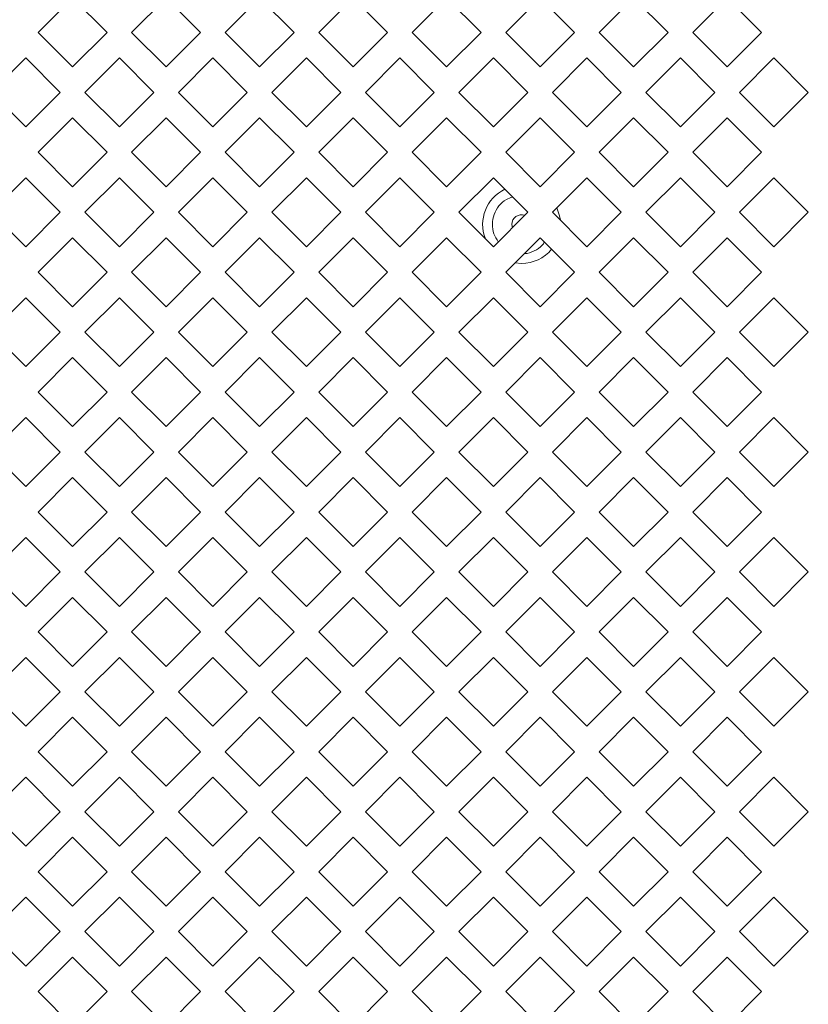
# Model space of a CAD drawing. Header units: millimetres. Extents: x 38 to 253, y 25 to 200.
# Tile 38 of 71: x 66.71 to 72.11, y 119.4 to 126.13. Entities that reach past the tile are written whole.
import ezdxf

# ---------------------------------------------------------------- set-up
doc = ezdxf.new("R2010")
doc.units = ezdxf.units.MM

msp = doc.modelspace()

# ---------------------------------------------------------------- linework, layer by layer
at = {"color": 7, "linetype": 'Continuous', "lineweight": 15}
for p, q in [((66.83854, 126.04288), (67.07424, 126.27858)), ((67.07424, 126.27858), (67.30994, 126.04288)), ((67.47854, 126.04288), (67.71424, 126.27858)), ((67.71424, 126.27858), (67.94994, 126.04288)), ((68.11854, 126.04288), (68.35424, 126.27858)), ((68.35424, 126.27858), (68.58994, 126.04288)), ((68.75854, 126.04288), (68.99424, 126.27858)), ((68.99424, 126.27858), (69.22994, 126.04288)), ((69.39854, 126.04288), (69.63424, 126.27858)), ((69.63424, 126.27858), (69.86994, 126.04288)), ((70.03854, 126.04288), (70.27424, 126.27858)), ((70.27424, 126.27858), (70.50994, 126.04288)), ((70.67854, 126.04288), (70.91424, 126.27858)), ((70.91424, 126.27858), (71.14994, 126.04288)), ((71.31854, 126.04288), (71.55424, 126.27858)), ((71.55424, 126.27858), (71.78994, 126.04288)), ((67.07424, 125.80718), (66.83854, 126.04288)), ((67.30994, 126.04288), (67.07424, 125.80718)), ((67.71424, 125.80718), (67.47854, 126.04288)), ((67.94994, 126.04288), (67.71424, 125.80718)), ((68.35424, 125.80718), (68.11854, 126.04288)), ((68.58994, 126.04288), (68.35424, 125.80718)), ((68.99424, 125.80718), (68.75854, 126.04288)), ((69.22994, 126.04288), (68.99424, 125.80718)), ((69.63424, 125.80718), (69.39854, 126.04288)), ((69.86994, 126.04288), (69.63424, 125.80718)), ((70.27424, 125.80718), (70.03854, 126.04288)), ((70.50994, 126.04288), (70.27424, 125.80718)), ((70.91424, 125.80718), (70.67854, 126.04288)), ((71.14994, 126.04288), (70.91424, 125.80718)), ((71.55424, 125.80718), (71.31854, 126.04288)), ((71.78994, 126.04288), (71.55424, 125.80718)), ((66.51854, 125.63288), (66.75424, 125.86858)), ((66.75424, 125.86858), (66.98994, 125.63288)), ((67.15854, 125.63288), (67.39424, 125.86858)), ((67.39424, 125.86858), (67.62994, 125.63288)), ((67.79854, 125.63288), (68.03424, 125.86858)), ((68.03424, 125.86858), (68.26994, 125.63288)), ((68.43854, 125.63288), (68.67424, 125.86858)), ((68.67424, 125.86858), (68.90994, 125.63288)), ((69.07854, 125.63288), (69.31424, 125.86858)), ((69.31424, 125.86858), (69.54994, 125.63288)), ((69.71854, 125.63288), (69.95424, 125.86858)), ((69.95424, 125.86858), (70.18994, 125.63288)), ((70.35854, 125.63288), (70.59424, 125.86858)), ((70.59424, 125.86858), (70.82994, 125.63288)), ((70.99854, 125.63288), (71.23424, 125.86858)), ((71.23424, 125.86858), (71.46994, 125.63288)), ((71.63854, 125.63288), (71.87424, 125.86858)), ((71.87424, 125.86858), (72.10994, 125.63288)), ((66.75424, 125.39718), (66.51854, 125.63288)), ((66.98994, 125.63288), (66.75424, 125.39718)), ((67.39424, 125.39718), (67.15854, 125.63288)), ((67.62994, 125.63288), (67.39424, 125.39718)), ((68.03424, 125.39718), (67.79854, 125.63288)), ((68.26994, 125.63288), (68.03424, 125.39718)), ((68.67424, 125.39718), (68.43854, 125.63288)), ((68.90994, 125.63288), (68.67424, 125.39718)), ((69.31424, 125.39718), (69.07854, 125.63288)), ((69.54994, 125.63288), (69.31424, 125.39718)), ((69.95424, 125.39718), (69.71854, 125.63288)), ((70.18994, 125.63288), (69.95424, 125.39718)), ((70.59424, 125.39718), (70.35854, 125.63288)), ((70.82994, 125.63288), (70.59424, 125.39718)), ((71.23424, 125.39718), (70.99854, 125.63288)), ((71.46994, 125.63288), (71.23424, 125.39718)), ((71.87424, 125.39718), (71.63854, 125.63288)), ((72.10994, 125.63288), (71.87424, 125.39718)), ((66.83854, 125.22288), (67.07424, 125.45858)), ((67.07424, 125.45858), (67.30994, 125.22288)), ((67.47854, 125.22288), (67.71424, 125.45858)), ((67.71424, 125.45858), (67.94994, 125.22288)), ((68.11854, 125.22288), (68.35424, 125.45858)), ((68.35424, 125.45858), (68.58994, 125.22288)), ((68.75854, 125.22288), (68.99424, 125.45858)), ((68.99424, 125.45858), (69.22994, 125.22288)), ((69.39854, 125.22288), (69.63424, 125.45858)), ((69.63424, 125.45858), (69.86994, 125.22288)), ((70.03854, 125.22288), (70.27424, 125.45858)), ((70.27424, 125.45858), (70.50994, 125.22288)), ((70.67854, 125.22288), (70.91424, 125.45858)), ((70.91424, 125.45858), (71.14994, 125.22288)), ((71.31854, 125.22288), (71.55424, 125.45858)), ((71.55424, 125.45858), (71.78994, 125.22288)), ((67.07424, 124.98718), (66.83854, 125.22288)), ((67.30994, 125.22288), (67.07424, 124.98718)), ((67.71424, 124.98718), (67.47854, 125.22288)), ((67.94994, 125.22288), (67.71424, 124.98718)), ((68.35424, 124.98718), (68.11854, 125.22288)), ((68.58994, 125.22288), (68.35424, 124.98718)), ((68.99424, 124.98718), (68.75854, 125.22288)), ((69.22994, 125.22288), (68.99424, 124.98718)), ((69.63424, 124.98718), (69.39854, 125.22288)), ((69.86994, 125.22288), (69.63424, 124.98718)), ((70.27424, 124.98718), (70.03854, 125.22288)), ((70.50994, 125.22288), (70.27424, 124.98718)), ((70.91424, 124.98718), (70.67854, 125.22288)), ((71.14994, 125.22288), (70.91424, 124.98718)), ((71.55424, 124.98718), (71.31854, 125.22288)), ((71.78994, 125.22288), (71.55424, 124.98718)), ((66.51854, 124.81288), (66.75424, 125.04858)), ((66.75424, 125.04858), (66.98994, 124.81288)), ((67.15854, 124.81288), (67.39424, 125.04858)), ((67.39424, 125.04858), (67.62994, 124.81288)), ((67.79854, 124.81288), (68.03424, 125.04858)), ((68.03424, 125.04858), (68.26994, 124.81288)), ((68.43854, 124.81288), (68.67424, 125.04858)), ((68.67424, 125.04858), (68.90994, 124.81288)), ((69.07854, 124.81288), (69.31424, 125.04858)), ((69.31424, 125.04858), (69.54994, 124.81288)), ((69.71854, 124.81288), (69.95424, 125.04858)), ((69.95424, 125.04858), (70.18994, 124.81288)), ((70.35854, 124.81288), (70.59424, 125.04858)), ((70.59424, 125.04858), (70.82994, 124.81288)), ((70.99854, 124.81288), (71.23424, 125.04858)), ((71.23424, 125.04858), (71.46994, 124.81288)), ((71.63854, 124.81288), (71.87424, 125.04858)), ((71.87424, 125.04858), (72.10994, 124.81288)), ((66.75424, 124.57718), (66.51854, 124.81288)), ((66.98994, 124.81288), (66.75424, 124.57718)), ((67.39424, 124.57718), (67.15854, 124.81288)), ((67.62994, 124.81288), (67.39424, 124.57718)), ((68.03424, 124.57718), (67.79854, 124.81288)), ((68.26994, 124.81288), (68.03424, 124.57718)), ((68.67424, 124.57718), (68.43854, 124.81288)), ((68.90994, 124.81288), (68.67424, 124.57718)), ((69.31424, 124.57718), (69.07854, 124.81288)), ((69.54994, 124.81288), (69.31424, 124.57718)), ((69.95424, 124.57718), (69.71854, 124.81288)), ((70.18994, 124.81288), (69.95424, 124.57718)), ((70.59424, 124.57718), (70.35854, 124.81288)), ((70.82994, 124.81288), (70.59424, 124.57718)), ((71.23424, 124.57718), (70.99854, 124.81288)), ((71.46994, 124.81288), (71.23424, 124.57718)), ((71.87424, 124.57718), (71.63854, 124.81288)), ((72.10994, 124.81288), (71.87424, 124.57718)), ((70.08091, 124.72955), (70.08463, 124.70757)), ((66.83854, 124.40288), (67.07424, 124.63858)), ((67.07424, 124.63858), (67.30994, 124.40288)), ((67.47854, 124.40288), (67.71424, 124.63858)), ((67.71424, 124.63858), (67.94994, 124.40288)), ((68.11854, 124.40288), (68.35424, 124.63858)), ((68.35424, 124.63858), (68.58994, 124.40288)), ((68.75854, 124.40288), (68.99424, 124.63858)), ((68.99424, 124.63858), (69.22994, 124.40288)), ((69.39854, 124.40288), (69.63424, 124.63858)), ((69.63424, 124.63858), (69.86994, 124.40288)), ((70.03854, 124.40288), (70.27424, 124.63858)), ((70.27424, 124.63858), (70.50994, 124.40288)), ((70.67854, 124.40288), (70.91424, 124.63858)), ((70.91424, 124.63858), (71.14994, 124.40288)), ((71.31854, 124.40288), (71.55424, 124.63858)), ((71.55424, 124.63858), (71.78994, 124.40288)), ((70.14757, 124.46288), (70.10239, 124.46674)), ((67.07424, 124.16718), (66.83854, 124.40288)), ((67.30994, 124.40288), (67.07424, 124.16718)), ((67.71424, 124.16718), (67.47854, 124.40288)), ((67.94994, 124.40288), (67.71424, 124.16718)), ((68.35424, 124.16718), (68.11854, 124.40288)), ((68.58994, 124.40288), (68.35424, 124.16718)), ((68.99424, 124.16718), (68.75854, 124.40288)), ((69.22994, 124.40288), (68.99424, 124.16718)), ((69.63424, 124.16718), (69.39854, 124.40288)), ((69.86994, 124.40288), (69.63424, 124.16718)), ((70.27424, 124.16718), (70.03854, 124.40288)), ((70.50994, 124.40288), (70.27424, 124.16718)), ((70.91424, 124.16718), (70.67854, 124.40288)), ((71.14994, 124.40288), (70.91424, 124.16718)), ((71.55424, 124.16718), (71.31854, 124.40288)), ((71.78994, 124.40288), (71.55424, 124.16718)), ((66.51854, 123.99288), (66.75424, 124.22858)), ((66.75424, 124.22858), (66.98994, 123.99288)), ((67.15854, 123.99288), (67.39424, 124.22858)), ((67.39424, 124.22858), (67.62994, 123.99288)), ((67.79854, 123.99288), (68.03424, 124.22858)), ((68.03424, 124.22858), (68.26994, 123.99288)), ((68.43854, 123.99288), (68.67424, 124.22858)), ((68.67424, 124.22858), (68.90994, 123.99288)), ((69.07854, 123.99288), (69.31424, 124.22858)), ((69.31424, 124.22858), (69.54994, 123.99288)), ((69.71854, 123.99288), (69.95424, 124.22858)), ((69.95424, 124.22858), (70.18994, 123.99288)), ((70.35854, 123.99288), (70.59424, 124.22858)), ((70.59424, 124.22858), (70.82994, 123.99288)), ((70.99854, 123.99288), (71.23424, 124.22858)), ((71.23424, 124.22858), (71.46994, 123.99288)), ((71.63854, 123.99288), (71.87424, 124.22858)), ((71.87424, 124.22858), (72.10994, 123.99288)), ((66.75424, 123.75718), (66.51854, 123.99288)), ((66.98994, 123.99288), (66.75424, 123.75718)), ((67.39424, 123.75718), (67.15854, 123.99288)), ((67.62994, 123.99288), (67.39424, 123.75718)), ((68.03424, 123.75718), (67.79854, 123.99288)), ((68.26994, 123.99288), (68.03424, 123.75718)), ((68.67424, 123.75718), (68.43854, 123.99288)), ((68.90994, 123.99288), (68.67424, 123.75718)), ((69.31424, 123.75718), (69.07854, 123.99288)), ((69.54994, 123.99288), (69.31424, 123.75718)), ((69.95424, 123.75718), (69.71854, 123.99288)), ((70.18994, 123.99288), (69.95424, 123.75718)), ((70.59424, 123.75718), (70.35854, 123.99288)), ((70.82994, 123.99288), (70.59424, 123.75718)), ((71.23424, 123.75718), (70.99854, 123.99288)), ((71.46994, 123.99288), (71.23424, 123.75718)), ((71.87424, 123.75718), (71.63854, 123.99288)), ((72.10994, 123.99288), (71.87424, 123.75718)), ((66.83854, 123.58288), (67.07424, 123.81858)), ((67.07424, 123.81858), (67.30994, 123.58288)), ((67.47854, 123.58288), (67.71424, 123.81858)), ((67.71424, 123.81858), (67.94994, 123.58288)), ((68.11854, 123.58288), (68.35424, 123.81858)), ((68.35424, 123.81858), (68.58994, 123.58288)), ((68.75854, 123.58288), (68.99424, 123.81858)), ((68.99424, 123.81858), (69.22994, 123.58288)), ((69.39854, 123.58288), (69.63424, 123.81858)), ((69.63424, 123.81858), (69.86994, 123.58288)), ((70.03854, 123.58288), (70.27424, 123.81858)), ((70.27424, 123.81858), (70.50994, 123.58288)), ((70.67854, 123.58288), (70.91424, 123.81858)), ((70.91424, 123.81858), (71.14994, 123.58288)), ((71.31854, 123.58288), (71.55424, 123.81858)), ((71.55424, 123.81858), (71.78994, 123.58288)), ((67.07424, 123.34718), (66.83854, 123.58288)), ((67.30994, 123.58288), (67.07424, 123.34718)), ((67.71424, 123.34718), (67.47854, 123.58288)), ((67.94994, 123.58288), (67.71424, 123.34718)), ((68.35424, 123.34718), (68.11854, 123.58288)), ((68.58994, 123.58288), (68.35424, 123.34718)), ((68.99424, 123.34718), (68.75854, 123.58288)), ((69.22994, 123.58288), (68.99424, 123.34718)), ((69.63424, 123.34718), (69.39854, 123.58288)), ((69.86994, 123.58288), (69.63424, 123.34718)), ((70.27424, 123.34718), (70.03854, 123.58288)), ((70.50994, 123.58288), (70.27424, 123.34718)), ((70.91424, 123.34718), (70.67854, 123.58288)), ((71.14994, 123.58288), (70.91424, 123.34718)), ((71.55424, 123.34718), (71.31854, 123.58288)), ((71.78994, 123.58288), (71.55424, 123.34718)), ((66.51854, 123.17288), (66.75424, 123.40858)), ((66.75424, 123.40858), (66.98994, 123.17288)), ((67.15854, 123.17288), (67.39424, 123.40858)), ((67.39424, 123.40858), (67.62994, 123.17288)), ((67.79854, 123.17288), (68.03424, 123.40858)), ((68.03424, 123.40858), (68.26994, 123.17288)), ((68.43854, 123.17288), (68.67424, 123.40858)), ((68.67424, 123.40858), (68.90994, 123.17288)), ((69.07854, 123.17288), (69.31424, 123.40858)), ((69.31424, 123.40858), (69.54994, 123.17288)), ((69.71854, 123.17288), (69.95424, 123.40858)), ((69.95424, 123.40858), (70.18994, 123.17288)), ((70.35854, 123.17288), (70.59424, 123.40858)), ((70.59424, 123.40858), (70.82994, 123.17288)), ((70.99854, 123.17288), (71.23424, 123.40858)), ((71.23424, 123.40858), (71.46994, 123.17288)), ((71.63854, 123.17288), (71.87424, 123.40858)), ((71.87424, 123.40858), (72.10994, 123.17288)), ((66.75424, 122.93718), (66.51854, 123.17288)), ((66.98994, 123.17288), (66.75424, 122.93718)), ((67.39424, 122.93718), (67.15854, 123.17288)), ((67.62994, 123.17288), (67.39424, 122.93718)), ((68.03424, 122.93718), (67.79854, 123.17288)), ((68.26994, 123.17288), (68.03424, 122.93718)), ((68.67424, 122.93718), (68.43854, 123.17288)), ((68.90994, 123.17288), (68.67424, 122.93718)), ((69.31424, 122.93718), (69.07854, 123.17288)), ((69.54994, 123.17288), (69.31424, 122.93718)), ((69.95424, 122.93718), (69.71854, 123.17288)), ((70.18994, 123.17288), (69.95424, 122.93718)), ((70.59424, 122.93718), (70.35854, 123.17288)), ((70.82994, 123.17288), (70.59424, 122.93718)), ((71.23424, 122.93718), (70.99854, 123.17288)), ((71.46994, 123.17288), (71.23424, 122.93718)), ((71.87424, 122.93718), (71.63854, 123.17288)), ((72.10994, 123.17288), (71.87424, 122.93718)), ((66.83854, 122.76288), (67.07424, 122.99858)), ((67.07424, 122.99858), (67.30994, 122.76288)), ((67.47854, 122.76288), (67.71424, 122.99858)), ((67.71424, 122.99858), (67.94994, 122.76288)), ((68.11854, 122.76288), (68.35424, 122.99858)), ((68.35424, 122.99858), (68.58994, 122.76288)), ((68.75854, 122.76288), (68.99424, 122.99858)), ((68.99424, 122.99858), (69.22994, 122.76288)), ((69.39854, 122.76288), (69.63424, 122.99858)), ((69.63424, 122.99858), (69.86994, 122.76288)), ((70.03854, 122.76288), (70.27424, 122.99858)), ((70.27424, 122.99858), (70.50994, 122.76288)), ((70.67854, 122.76288), (70.91424, 122.99858)), ((70.91424, 122.99858), (71.14994, 122.76288)), ((71.31854, 122.76288), (71.55424, 122.99858)), ((71.55424, 122.99858), (71.78994, 122.76288)), ((67.07424, 122.52718), (66.83854, 122.76288)), ((67.30994, 122.76288), (67.07424, 122.52718)), ((67.71424, 122.52718), (67.47854, 122.76288)), ((67.94994, 122.76288), (67.71424, 122.52718)), ((68.35424, 122.52718), (68.11854, 122.76288)), ((68.58994, 122.76288), (68.35424, 122.52718)), ((68.99424, 122.52718), (68.75854, 122.76288)), ((69.22994, 122.76288), (68.99424, 122.52718)), ((69.63424, 122.52718), (69.39854, 122.76288)), ((69.86994, 122.76288), (69.63424, 122.52718)), ((70.27424, 122.52718), (70.03854, 122.76288)), ((70.50994, 122.76288), (70.27424, 122.52718)), ((70.91424, 122.52718), (70.67854, 122.76288)), ((71.14994, 122.76288), (70.91424, 122.52718)), ((71.55424, 122.52718), (71.31854, 122.76288)), ((71.78994, 122.76288), (71.55424, 122.52718)), ((66.51854, 122.35288), (66.75424, 122.58858)), ((66.75424, 122.58858), (66.98994, 122.35288)), ((67.15854, 122.35288), (67.39424, 122.58858)), ((67.39424, 122.58858), (67.62994, 122.35288)), ((67.79854, 122.35288), (68.03424, 122.58858)), ((68.03424, 122.58858), (68.26994, 122.35288)), ((68.43854, 122.35288), (68.67424, 122.58858)), ((68.67424, 122.58858), (68.90994, 122.35288)), ((69.07854, 122.35288), (69.31424, 122.58858)), ((69.31424, 122.58858), (69.54994, 122.35288)), ((69.71854, 122.35288), (69.95424, 122.58858)), ((69.95424, 122.58858), (70.18994, 122.35288)), ((70.35854, 122.35288), (70.59424, 122.58858)), ((70.59424, 122.58858), (70.82994, 122.35288)), ((70.99854, 122.35288), (71.23424, 122.58858)), ((71.23424, 122.58858), (71.46994, 122.35288)), ((71.63854, 122.35288), (71.87424, 122.58858)), ((71.87424, 122.58858), (72.10994, 122.35288)), ((66.75424, 122.11718), (66.51854, 122.35288)), ((66.98994, 122.35288), (66.75424, 122.11718)), ((67.39424, 122.11718), (67.15854, 122.35288)), ((67.62994, 122.35288), (67.39424, 122.11718)), ((68.03424, 122.11718), (67.79854, 122.35288)), ((68.26994, 122.35288), (68.03424, 122.11718)), ((68.67424, 122.11718), (68.43854, 122.35288)), ((68.90994, 122.35288), (68.67424, 122.11718)), ((69.31424, 122.11718), (69.07854, 122.35288)), ((69.54994, 122.35288), (69.31424, 122.11718)), ((69.95424, 122.11718), (69.71854, 122.35288)), ((70.18994, 122.35288), (69.95424, 122.11718)), ((70.59424, 122.11718), (70.35854, 122.35288)), ((70.82994, 122.35288), (70.59424, 122.11718)), ((71.23424, 122.11718), (70.99854, 122.35288)), ((71.46994, 122.35288), (71.23424, 122.11718)), ((71.87424, 122.11718), (71.63854, 122.35288)), ((72.10994, 122.35288), (71.87424, 122.11718)), ((66.83854, 121.94288), (67.07424, 122.17858)), ((67.07424, 122.17858), (67.30994, 121.94288)), ((67.47854, 121.94288), (67.71424, 122.17858)), ((67.71424, 122.17858), (67.94994, 121.94288)), ((68.11854, 121.94288), (68.35424, 122.17858)), ((68.35424, 122.17858), (68.58994, 121.94288)), ((68.75854, 121.94288), (68.99424, 122.17858)), ((68.99424, 122.17858), (69.22994, 121.94288)), ((69.39854, 121.94288), (69.63424, 122.17858)), ((69.63424, 122.17858), (69.86994, 121.94288)), ((70.03854, 121.94288), (70.27424, 122.17858)), ((70.27424, 122.17858), (70.50994, 121.94288)), ((70.67854, 121.94288), (70.91424, 122.17858)), ((70.91424, 122.17858), (71.14994, 121.94288)), ((71.31854, 121.94288), (71.55424, 122.17858)), ((71.55424, 122.17858), (71.78994, 121.94288)), ((67.07424, 121.70718), (66.83854, 121.94288)), ((67.30994, 121.94288), (67.07424, 121.70718)), ((67.71424, 121.70718), (67.47854, 121.94288)), ((67.94994, 121.94288), (67.71424, 121.70718)), ((68.35424, 121.70718), (68.11854, 121.94288)), ((68.58994, 121.94288), (68.35424, 121.70718)), ((68.99424, 121.70718), (68.75854, 121.94288)), ((69.22994, 121.94288), (68.99424, 121.70718)), ((69.63424, 121.70718), (69.39854, 121.94288)), ((69.86994, 121.94288), (69.63424, 121.70718)), ((70.27424, 121.70718), (70.03854, 121.94288)), ((70.50994, 121.94288), (70.27424, 121.70718)), ((70.91424, 121.70718), (70.67854, 121.94288)), ((71.14994, 121.94288), (70.91424, 121.70718)), ((71.55424, 121.70718), (71.31854, 121.94288)), ((71.78994, 121.94288), (71.55424, 121.70718)), ((66.51854, 121.53288), (66.75424, 121.76858)), ((66.75424, 121.76858), (66.98994, 121.53288)), ((67.15854, 121.53288), (67.39424, 121.76858)), ((67.39424, 121.76858), (67.62994, 121.53288)), ((67.79854, 121.53288), (68.03424, 121.76858)), ((68.03424, 121.76858), (68.26994, 121.53288)), ((68.43854, 121.53288), (68.67424, 121.76858)), ((68.67424, 121.76858), (68.90994, 121.53288)), ((69.07854, 121.53288), (69.31424, 121.76858)), ((69.31424, 121.76858), (69.54994, 121.53288)), ((69.71854, 121.53288), (69.95424, 121.76858)), ((69.95424, 121.76858), (70.18994, 121.53288)), ((70.35854, 121.53288), (70.59424, 121.76858)), ((70.59424, 121.76858), (70.82994, 121.53288)), ((70.99854, 121.53288), (71.23424, 121.76858)), ((71.23424, 121.76858), (71.46994, 121.53288)), ((71.63854, 121.53288), (71.87424, 121.76858)), ((71.87424, 121.76858), (72.10994, 121.53288)), ((66.75424, 121.29718), (66.51854, 121.53288)), ((66.98994, 121.53288), (66.75424, 121.29718)), ((67.39424, 121.29718), (67.15854, 121.53288)), ((67.62994, 121.53288), (67.39424, 121.29718)), ((68.03424, 121.29718), (67.79854, 121.53288)), ((68.26994, 121.53288), (68.03424, 121.29718)), ((68.67424, 121.29718), (68.43854, 121.53288)), ((68.90994, 121.53288), (68.67424, 121.29718)), ((69.31424, 121.29718), (69.07854, 121.53288)), ((69.54994, 121.53288), (69.31424, 121.29718)), ((69.95424, 121.29718), (69.71854, 121.53288)), ((70.18994, 121.53288), (69.95424, 121.29718)), ((70.59424, 121.29718), (70.35854, 121.53288)), ((70.82994, 121.53288), (70.59424, 121.29718)), ((71.23424, 121.29718), (70.99854, 121.53288)), ((71.46994, 121.53288), (71.23424, 121.29718)), ((71.87424, 121.29718), (71.63854, 121.53288)), ((72.10994, 121.53288), (71.87424, 121.29718)), ((66.83854, 121.12288), (67.07424, 121.35858)), ((67.07424, 121.35858), (67.30994, 121.12288)), ((67.47854, 121.12288), (67.71424, 121.35858)), ((67.71424, 121.35858), (67.94994, 121.12288)), ((68.11854, 121.12288), (68.35424, 121.35858)), ((68.35424, 121.35858), (68.58994, 121.12288)), ((68.75854, 121.12288), (68.99424, 121.35858)), ((68.99424, 121.35858), (69.22994, 121.12288)), ((69.39854, 121.12288), (69.63424, 121.35858)), ((69.63424, 121.35858), (69.86994, 121.12288)), ((70.03854, 121.12288), (70.27424, 121.35858)), ((70.27424, 121.35858), (70.50994, 121.12288)), ((70.67854, 121.12288), (70.91424, 121.35858)), ((70.91424, 121.35858), (71.14994, 121.12288)), ((71.31854, 121.12288), (71.55424, 121.35858)), ((71.55424, 121.35858), (71.78994, 121.12288)), ((67.07424, 120.88718), (66.83854, 121.12288)), ((67.30994, 121.12288), (67.07424, 120.88718)), ((67.71424, 120.88718), (67.47854, 121.12288)), ((67.94994, 121.12288), (67.71424, 120.88718)), ((68.35424, 120.88718), (68.11854, 121.12288)), ((68.58994, 121.12288), (68.35424, 120.88718)), ((68.99424, 120.88718), (68.75854, 121.12288)), ((69.22994, 121.12288), (68.99424, 120.88718)), ((69.63424, 120.88718), (69.39854, 121.12288)), ((69.86994, 121.12288), (69.63424, 120.88718)), ((70.27424, 120.88718), (70.03854, 121.12288)), ((70.50994, 121.12288), (70.27424, 120.88718)), ((70.91424, 120.88718), (70.67854, 121.12288)), ((71.14994, 121.12288), (70.91424, 120.88718)), ((71.55424, 120.88718), (71.31854, 121.12288)), ((71.78994, 121.12288), (71.55424, 120.88718)), ((66.51854, 120.71288), (66.75424, 120.94858)), ((66.75424, 120.94858), (66.98994, 120.71288)), ((67.15854, 120.71288), (67.39424, 120.94858)), ((67.39424, 120.94858), (67.62994, 120.71288)), ((67.79854, 120.71288), (68.03424, 120.94858)), ((68.03424, 120.94858), (68.26994, 120.71288)), ((68.43854, 120.71288), (68.67424, 120.94858)), ((68.67424, 120.94858), (68.90994, 120.71288)), ((69.07854, 120.71288), (69.31424, 120.94858)), ((69.31424, 120.94858), (69.54994, 120.71288)), ((69.71854, 120.71288), (69.95424, 120.94858)), ((69.95424, 120.94858), (70.18994, 120.71288)), ((70.35854, 120.71288), (70.59424, 120.94858)), ((70.59424, 120.94858), (70.82994, 120.71288)), ((70.99854, 120.71288), (71.23424, 120.94858)), ((71.23424, 120.94858), (71.46994, 120.71288)), ((71.63854, 120.71288), (71.87424, 120.94858)), ((71.87424, 120.94858), (72.10994, 120.71288)), ((66.75424, 120.47718), (66.51854, 120.71288)), ((66.98994, 120.71288), (66.75424, 120.47718)), ((67.39424, 120.47718), (67.15854, 120.71288)), ((67.62994, 120.71288), (67.39424, 120.47718)), ((68.03424, 120.47718), (67.79854, 120.71288)), ((68.26994, 120.71288), (68.03424, 120.47718)), ((68.67424, 120.47718), (68.43854, 120.71288)), ((68.90994, 120.71288), (68.67424, 120.47718)), ((69.31424, 120.47718), (69.07854, 120.71288)), ((69.54994, 120.71288), (69.31424, 120.47718)), ((69.95424, 120.47718), (69.71854, 120.71288)), ((70.18994, 120.71288), (69.95424, 120.47718)), ((70.59424, 120.47718), (70.35854, 120.71288)), ((70.82994, 120.71288), (70.59424, 120.47718)), ((71.23424, 120.47718), (70.99854, 120.71288)), ((71.46994, 120.71288), (71.23424, 120.47718)), ((71.87424, 120.47718), (71.63854, 120.71288)), ((72.10994, 120.71288), (71.87424, 120.47718)), ((66.83854, 120.30288), (67.07424, 120.53858)), ((67.07424, 120.53858), (67.30994, 120.30288)), ((67.47854, 120.30288), (67.71424, 120.53858)), ((67.71424, 120.53858), (67.94994, 120.30288)), ((68.11854, 120.30288), (68.35424, 120.53858)), ((68.35424, 120.53858), (68.58994, 120.30288)), ((68.75854, 120.30288), (68.99424, 120.53858)), ((68.99424, 120.53858), (69.22994, 120.30288)), ((69.39854, 120.30288), (69.63424, 120.53858)), ((69.63424, 120.53858), (69.86994, 120.30288)), ((70.03854, 120.30288), (70.27424, 120.53858)), ((70.27424, 120.53858), (70.50994, 120.30288)), ((70.67854, 120.30288), (70.91424, 120.53858)), ((70.91424, 120.53858), (71.14994, 120.30288)), ((71.31854, 120.30288), (71.55424, 120.53858)), ((71.55424, 120.53858), (71.78994, 120.30288)), ((67.07424, 120.06718), (66.83854, 120.30288)), ((67.30994, 120.30288), (67.07424, 120.06718)), ((67.71424, 120.06718), (67.47854, 120.30288)), ((67.94994, 120.30288), (67.71424, 120.06718)), ((68.35424, 120.06718), (68.11854, 120.30288)), ((68.58994, 120.30288), (68.35424, 120.06718)), ((68.99424, 120.06718), (68.75854, 120.30288)), ((69.22994, 120.30288), (68.99424, 120.06718)), ((69.63424, 120.06718), (69.39854, 120.30288)), ((69.86994, 120.30288), (69.63424, 120.06718)), ((70.27424, 120.06718), (70.03854, 120.30288)), ((70.50994, 120.30288), (70.27424, 120.06718)), ((70.91424, 120.06718), (70.67854, 120.30288)), ((71.14994, 120.30288), (70.91424, 120.06718)), ((71.55424, 120.06718), (71.31854, 120.30288)), ((71.78994, 120.30288), (71.55424, 120.06718)), ((66.51854, 119.89288), (66.75424, 120.12858)), ((66.75424, 120.12858), (66.98994, 119.89288)), ((67.15854, 119.89288), (67.39424, 120.12858)), ((67.39424, 120.12858), (67.62994, 119.89288)), ((67.79854, 119.89288), (68.03424, 120.12858)), ((68.03424, 120.12858), (68.26994, 119.89288)), ((68.43854, 119.89288), (68.67424, 120.12858)), ((68.67424, 120.12858), (68.90994, 119.89288)), ((69.07854, 119.89288), (69.31424, 120.12858)), ((69.31424, 120.12858), (69.54994, 119.89288)), ((69.71854, 119.89288), (69.95424, 120.12858)), ((69.95424, 120.12858), (70.18994, 119.89288)), ((70.35854, 119.89288), (70.59424, 120.12858)), ((70.59424, 120.12858), (70.82994, 119.89288)), ((70.99854, 119.89288), (71.23424, 120.12858)), ((71.23424, 120.12858), (71.46994, 119.89288)), ((71.63854, 119.89288), (71.87424, 120.12858)), ((71.87424, 120.12858), (72.10994, 119.89288)), ((66.75424, 119.65718), (66.51854, 119.89288)), ((66.98994, 119.89288), (66.75424, 119.65718)), ((67.39424, 119.65718), (67.15854, 119.89288)), ((67.62994, 119.89288), (67.39424, 119.65718)), ((68.03424, 119.65718), (67.79854, 119.89288)), ((68.26994, 119.89288), (68.03424, 119.65718)), ((68.67424, 119.65718), (68.43854, 119.89288)), ((68.90994, 119.89288), (68.67424, 119.65718)), ((69.31424, 119.65718), (69.07854, 119.89288)), ((69.54994, 119.89288), (69.31424, 119.65718)), ((69.95424, 119.65718), (69.71854, 119.89288)), ((70.18994, 119.89288), (69.95424, 119.65718)), ((70.59424, 119.65718), (70.35854, 119.89288)), ((70.82994, 119.89288), (70.59424, 119.65718)), ((71.23424, 119.65718), (70.99854, 119.89288)), ((71.46994, 119.89288), (71.23424, 119.65718)), ((71.87424, 119.65718), (71.63854, 119.89288)), ((72.10994, 119.89288), (71.87424, 119.65718)), ((66.83854, 119.48288), (67.07424, 119.71858)), ((67.07424, 119.71858), (67.30994, 119.48288)), ((67.47854, 119.48288), (67.71424, 119.71858)), ((67.71424, 119.71858), (67.94994, 119.48288)), ((68.11854, 119.48288), (68.35424, 119.71858)), ((68.35424, 119.71858), (68.58994, 119.48288)), ((68.75854, 119.48288), (68.99424, 119.71858)), ((68.99424, 119.71858), (69.22994, 119.48288)), ((69.39854, 119.48288), (69.63424, 119.71858)), ((69.63424, 119.71858), (69.86994, 119.48288)), ((70.03854, 119.48288), (70.27424, 119.71858)), ((70.27424, 119.71858), (70.50994, 119.48288)), ((70.67854, 119.48288), (70.91424, 119.71858)), ((70.91424, 119.71858), (71.14994, 119.48288)), ((71.31854, 119.48288), (71.55424, 119.71858)), ((71.55424, 119.71858), (71.78994, 119.48288)), ((67.07424, 119.24718), (66.83854, 119.48288)), ((67.30994, 119.48288), (67.07424, 119.24718)), ((67.71424, 119.24718), (67.47854, 119.48288)), ((67.94994, 119.48288), (67.71424, 119.24718)), ((68.35424, 119.24718), (68.11854, 119.48288)), ((68.58994, 119.48288), (68.35424, 119.24718)), ((68.99424, 119.24718), (68.75854, 119.48288)), ((69.22994, 119.48288), (68.99424, 119.24718)), ((69.63424, 119.24718), (69.39854, 119.48288)), ((69.86994, 119.48288), (69.63424, 119.24718)), ((70.27424, 119.24718), (70.03854, 119.48288)), ((70.50994, 119.48288), (70.27424, 119.24718)), ((70.91424, 119.24718), (70.67854, 119.48288)), ((71.14994, 119.48288), (70.91424, 119.24718)), ((71.55424, 119.24718), (71.31854, 119.48288)), ((71.78994, 119.48288), (71.55424, 119.24718))]:
    msp.add_line(p, q, dxfattribs=at)
at = {"color": 7, "linetype": 'Continuous', "lineweight": 15, "flags": 128}
msp.add_lwpolyline([(70.38882, 124.84317), (70.40755, 124.78889), (70.41263, 124.75879)], dxfattribs=at)
at = {"color": 7, "linetype": 'Continuous', "lineweight": 15}
for radius, start, end in [(0.26667, 115.529684, 201.445669), (0.06667, 70.753046, 180), (0.26667, 270, 320.432322)]:
    msp.add_arc((70.14757, 124.72955), radius, start, end, dxfattribs=at)
for points, knots in [([(69.98771, 124.61065), (69.97653, 124.62834), (69.95329, 124.66514), (69.94403, 124.7319), (69.95585, 124.79917), (69.98999, 124.85809), (70.03527, 124.90035), (70.07118, 124.9123), (70.08569, 124.91713)], [0, 0, 0, 0, 0.1652904, 0.3437201, 0.5221487, 0.700578, 0.8790084, 1, 1, 1, 1]), ([(70.30378, 124.60905), (70.29888, 124.60154), (70.28164, 124.57514), (70.23414, 124.54763), (70.19022, 124.52916), (70.16716, 124.53074), (70.16645, 124.53079)], [0, 0, 0, 0, 0.1635351, 0.5751931, 0.9868504, 1, 1, 1, 1])]:
    msp.add_open_spline(points, degree=3, knots=knots, dxfattribs=at)

doc.saveas('drawing.dxf')
